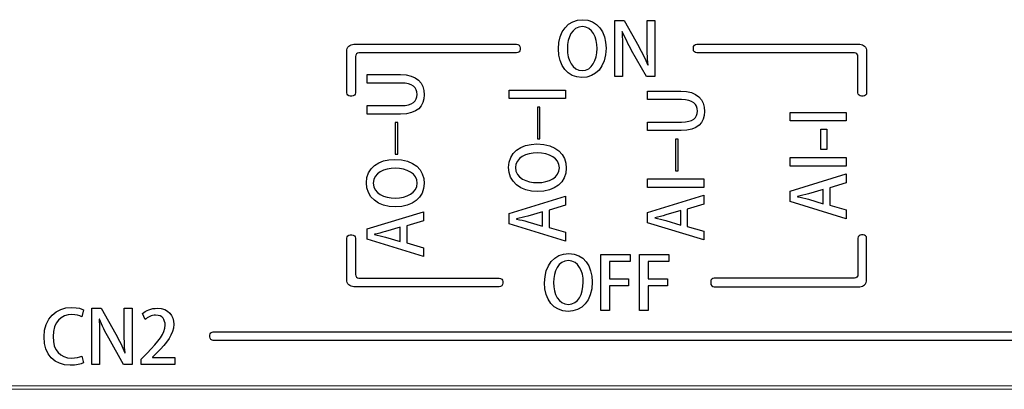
# Model space of a CAD drawing. Header units: millimetres. Extents: x -420 to 420, y -297 to 297.
# Tile 21 of 202: x -294 to -266, y -79 to -68. Entities that reach past the tile are written whole.
import ezdxf

# ---------------------------------------------------------------- set-up
doc = ezdxf.new("R2010")
doc.units = ezdxf.units.MM
doc.header["$MEASUREMENT"] = 0
doc.layers.add('layer 1', color=7, linetype='Continuous')

msp = doc.modelspace()

# ---------------------------------------------------------------- linework, layer by layer
at = {"layer": 'layer 1'}
for points, knots in [([(-277.8276, -67.9827), (-278.2425, -67.9827), (-278.5261, -68.3172), (-278.5261, -68.8273), (-278.5261, -68.8273), (-278.5261, -69.3162), (-278.2616, -69.6507), (-277.8488, -69.6507), (-277.8488, -69.6507), (-277.4551, -69.6507), (-277.1524, -69.3649), (-277.1524, -68.8019), (-277.1524, -68.8019), (-277.1524, -68.3362), (-277.3979, -67.9827), (-277.8276, -67.9827)], [0, 0, 0, 0, 0.2, 0.2, 0.2, 0.2, 0.4, 0.4, 0.4, 0.4, 0.6, 0.6, 0.6, 0.6, 1, 1, 1, 1]), ([(-275.7406, -68.006), (-275.7406, -68.006), (-275.9671, -68.006), (-275.9671, -68.006), (-275.9671, -68.006), (-275.9671, -68.006), (-275.9671, -68.6036), (-275.9671, -68.6036), (-275.9671, -68.6036), (-275.9671, -68.8622), (-275.9607, -69.07), (-275.9417, -69.2905), (-275.9417, -69.2905), (-275.9417, -69.2905), (-275.948, -69.2926), (-275.948, -69.2926), (-275.948, -69.2926), (-276.0179, -69.1208), (-276.1089, -68.9342), (-276.2105, -68.7564), (-276.2105, -68.7564), (-276.2105, -68.7564), (-276.6339, -68.006), (-276.6339, -68.006), (-276.6339, -68.006), (-276.6339, -68.006), (-276.9006, -68.006), (-276.9006, -68.006), (-276.9006, -68.006), (-276.9006, -68.006), (-276.9006, -69.6274), (-276.9006, -69.6274), (-276.9006, -69.6274), (-276.9006, -69.6274), (-276.6741, -69.6274), (-276.6741, -69.6274), (-276.6741, -69.6274), (-276.6741, -69.6274), (-276.6741, -69.0213), (-276.6741, -69.0213), (-276.6741, -69.0213), (-276.6741, -68.7373), (-276.6783, -68.5274), (-276.691, -68.3217), (-276.691, -68.3217), (-276.691, -68.3217), (-276.6825, -68.3196), (-276.6825, -68.3196), (-276.6825, -68.3196), (-276.6085, -68.502), (-276.5111, -68.6929), (-276.4137, -68.8686), (-276.4137, -68.8686), (-276.4137, -68.8686), (-275.9883, -69.6274), (-275.9883, -69.6274), (-275.9883, -69.6274), (-275.9883, -69.6274), (-275.7406, -69.6274), (-275.7406, -69.6274), (-275.7406, -69.6274), (-275.7406, -69.6274), (-275.7406, -68.006), (-275.7406, -68.006)], [0, 0, 0, 0, 0.0588235, 0.0588235, 0.0588235, 0.0588235, 0.1176471, 0.1176471, 0.1176471, 0.1176471, 0.1764706, 0.1764706, 0.1764706, 0.1764706, 0.2352941, 0.2352941, 0.2352941, 0.2352941, 0.2941176, 0.2941176, 0.2941176, 0.2941176, 0.3529412, 0.3529412, 0.3529412, 0.3529412, 0.4117647, 0.4117647, 0.4117647, 0.4117647, 0.4705882, 0.4705882, 0.4705882, 0.4705882, 0.5294118, 0.5294118, 0.5294118, 0.5294118, 0.5882353, 0.5882353, 0.5882353, 0.5882353, 0.6470588, 0.6470588, 0.6470588, 0.6470588, 0.7058824, 0.7058824, 0.7058824, 0.7058824, 0.7647059, 0.7647059, 0.7647059, 0.7647059, 0.8235294, 0.8235294, 0.8235294, 0.8235294, 0.8823529, 0.8823529, 0.8823529, 0.8823529, 1, 1, 1, 1]), ([(-277.8361, -68.1838), (-277.5461, -68.1838), (-277.4106, -68.5013), (-277.4106, -68.8104), (-277.4106, -68.8104), (-277.4106, -69.1554), (-277.5567, -69.4496), (-277.8403, -69.4496), (-277.8403, -69.4496), (-278.1197, -69.4496), (-278.2679, -69.149), (-278.2679, -68.8209), (-278.2679, -68.8209), (-278.2679, -68.5034), (-278.1346, -68.1838), (-277.8361, -68.1838)], [0, 0, 0, 0, 0.2, 0.2, 0.2, 0.2, 0.4, 0.4, 0.4, 0.4, 0.6, 0.6, 0.6, 0.6, 1, 1, 1, 1]), ([(-284.4331, -68.6916), (-284.4862, -68.6916), (-284.5371, -68.7128), (-284.5746, -68.7503), (-284.5746, -68.7503), (-284.6121, -68.7879), (-284.6331, -68.8385), (-284.6331, -68.8916), (-284.6331, -68.8916), (-284.6331, -68.8916), (-284.6331, -70.0916), (-284.6331, -70.0916), (-284.6331, -70.0916), (-284.6331, -70.1181), (-284.6225, -70.1436), (-284.6037, -70.1623), (-284.6037, -70.1623), (-284.585, -70.1811), (-284.5596, -70.1916), (-284.5331, -70.1916), (-284.5331, -70.1916), (-284.5331, -70.1916), (-284.4831, -70.1916), (-284.4831, -70.1916), (-284.4831, -70.1916), (-284.4566, -70.1916), (-284.4311, -70.181), (-284.4124, -70.1622), (-284.4124, -70.1622), (-284.3936, -70.1435), (-284.3831, -70.1181), (-284.3831, -70.0916), (-284.3831, -70.0916), (-284.3831, -70.0916), (-284.3831, -69.0416), (-284.3831, -69.0416), (-284.3831, -69.0416), (-284.3831, -69.0151), (-284.3726, -68.9897), (-284.3539, -68.9709), (-284.3539, -68.9709), (-284.3351, -68.9522), (-284.3096, -68.9416), (-284.2831, -68.9416), (-284.2831, -68.9416), (-284.2831, -68.9416), (-279.7331, -68.9416), (-279.7331, -68.9416), (-279.7331, -68.9416), (-279.7066, -68.9416), (-279.6811, -68.931), (-279.6624, -68.9122), (-279.6624, -68.9122), (-279.6436, -68.8935), (-279.6331, -68.8681), (-279.6331, -68.8416), (-279.6331, -68.8416), (-279.6331, -68.8416), (-279.6331, -68.7916), (-279.6331, -68.7916), (-279.6331, -68.7916), (-279.6331, -68.7651), (-279.6437, -68.7396), (-279.6625, -68.7209), (-279.6625, -68.7209), (-279.6812, -68.7021), (-279.7066, -68.6916), (-279.7331, -68.6916), (-279.7331, -68.6916), (-279.7331, -68.6916), (-284.4331, -68.6916), (-284.4331, -68.6916)], [0, 0, 0, 0, 0.0526316, 0.0526316, 0.0526316, 0.0526316, 0.1052632, 0.1052632, 0.1052632, 0.1052632, 0.1578947, 0.1578947, 0.1578947, 0.1578947, 0.2105263, 0.2105263, 0.2105263, 0.2105263, 0.2631579, 0.2631579, 0.2631579, 0.2631579, 0.3157895, 0.3157895, 0.3157895, 0.3157895, 0.3684211, 0.3684211, 0.3684211, 0.3684211, 0.4210526, 0.4210526, 0.4210526, 0.4210526, 0.4736842, 0.4736842, 0.4736842, 0.4736842, 0.5263158, 0.5263158, 0.5263158, 0.5263158, 0.5789474, 0.5789474, 0.5789474, 0.5789474, 0.6315789, 0.6315789, 0.6315789, 0.6315789, 0.6842105, 0.6842105, 0.6842105, 0.6842105, 0.7368421, 0.7368421, 0.7368421, 0.7368421, 0.7894737, 0.7894737, 0.7894737, 0.7894737, 0.8421053, 0.8421053, 0.8421053, 0.8421053, 0.8947368, 0.8947368, 0.8947368, 0.8947368, 1, 1, 1, 1]), ([(-274.5331, -68.9416), (-274.5331, -68.9416), (-269.9831, -68.9416), (-269.9831, -68.9416), (-269.9831, -68.9416), (-269.9566, -68.9416), (-269.9312, -68.9521), (-269.9124, -68.9708), (-269.9124, -68.9708), (-269.8937, -68.9896), (-269.8831, -69.0151), (-269.8831, -69.0416), (-269.8831, -69.0416), (-269.8831, -69.0416), (-269.8831, -70.0916), (-269.8831, -70.0916), (-269.8831, -70.0916), (-269.8831, -70.1181), (-269.8725, -70.1436), (-269.8537, -70.1623), (-269.8537, -70.1623), (-269.835, -70.1811), (-269.8096, -70.1916), (-269.7831, -70.1916), (-269.7831, -70.1916), (-269.7831, -70.1916), (-269.7331, -70.1916), (-269.7331, -70.1916), (-269.7331, -70.1916), (-269.7066, -70.1916), (-269.6811, -70.181), (-269.6624, -70.1622), (-269.6624, -70.1622), (-269.6436, -70.1435), (-269.6331, -70.1181), (-269.6331, -70.0916), (-269.6331, -70.0916), (-269.6331, -70.0916), (-269.6331, -68.8916), (-269.6331, -68.8916), (-269.6331, -68.8916), (-269.6331, -68.8385), (-269.6543, -68.7876), (-269.6918, -68.7501), (-269.6918, -68.7501), (-269.7294, -68.7126), (-269.78, -68.6916), (-269.8331, -68.6916), (-269.8331, -68.6916), (-269.8331, -68.6916), (-274.5331, -68.6916), (-274.5331, -68.6916), (-274.5331, -68.6916), (-274.5596, -68.6916), (-274.5851, -68.7022), (-274.6038, -68.721), (-274.6038, -68.721), (-274.6226, -68.7397), (-274.6331, -68.7651), (-274.6331, -68.7916), (-274.6331, -68.7916), (-274.6331, -68.7916), (-274.6331, -68.8416), (-274.6331, -68.8416), (-274.6331, -68.8416), (-274.6331, -68.8681), (-274.6225, -68.8936), (-274.6037, -68.9123), (-274.6037, -68.9123), (-274.585, -68.9311), (-274.5596, -68.9416), (-274.5331, -68.9416)], [0, 0, 0, 0, 0.0526316, 0.0526316, 0.0526316, 0.0526316, 0.1052632, 0.1052632, 0.1052632, 0.1052632, 0.1578947, 0.1578947, 0.1578947, 0.1578947, 0.2105263, 0.2105263, 0.2105263, 0.2105263, 0.2631579, 0.2631579, 0.2631579, 0.2631579, 0.3157895, 0.3157895, 0.3157895, 0.3157895, 0.3684211, 0.3684211, 0.3684211, 0.3684211, 0.4210526, 0.4210526, 0.4210526, 0.4210526, 0.4736842, 0.4736842, 0.4736842, 0.4736842, 0.5263158, 0.5263158, 0.5263158, 0.5263158, 0.5789474, 0.5789474, 0.5789474, 0.5789474, 0.6315789, 0.6315789, 0.6315789, 0.6315789, 0.6842105, 0.6842105, 0.6842105, 0.6842105, 0.7368421, 0.7368421, 0.7368421, 0.7368421, 0.7894737, 0.7894737, 0.7894737, 0.7894737, 0.8421053, 0.8421053, 0.8421053, 0.8421053, 0.8947368, 0.8947368, 0.8947368, 0.8947368, 1, 1, 1, 1]), ([(-284.0447, -69.5658), (-284.0447, -69.5658), (-284.0447, -69.8113), (-284.0447, -69.8113), (-284.0447, -69.8113), (-284.0447, -69.8113), (-283.0632, -69.8113), (-283.0632, -69.8113), (-283.0632, -69.8113), (-282.7408, -69.8113), (-282.6011, -69.9383), (-282.6011, -70.1415), (-282.6011, -70.1415), (-282.6011, -70.3278), (-282.7387, -70.4611), (-283.0632, -70.4611), (-283.0632, -70.4611), (-283.0632, -70.4611), (-284.0447, -70.4611), (-284.0447, -70.4611), (-284.0447, -70.4611), (-284.0447, -70.4611), (-284.0447, -70.7067), (-284.0447, -70.7067), (-284.0447, -70.7067), (-284.0447, -70.7067), (-283.0781, -70.7067), (-283.0781, -70.7067), (-283.0781, -70.7067), (-282.5948, -70.7067), (-282.4, -70.4823), (-282.4, -70.15), (-282.4, -70.15), (-282.4, -69.805), (-282.6032, -69.5658), (-283.0844, -69.5658), (-283.0844, -69.5658), (-283.0844, -69.5658), (-284.0447, -69.5658), (-284.0447, -69.5658)], [0, 0, 0, 0, 0.0909091, 0.0909091, 0.0909091, 0.0909091, 0.1818182, 0.1818182, 0.1818182, 0.1818182, 0.2727273, 0.2727273, 0.2727273, 0.2727273, 0.3636364, 0.3636364, 0.3636364, 0.3636364, 0.4545455, 0.4545455, 0.4545455, 0.4545455, 0.5454545, 0.5454545, 0.5454545, 0.5454545, 0.6363636, 0.6363636, 0.6363636, 0.6363636, 0.7272727, 0.7272727, 0.7272727, 0.7272727, 0.8181818, 0.8181818, 0.8181818, 0.8181818, 1, 1, 1, 1]), ([(-278.3218, -70.2599), (-278.3218, -70.2599), (-278.3218, -70.0143), (-278.3218, -70.0143), (-278.3218, -70.0143), (-278.3218, -70.0143), (-279.9432, -70.0143), (-279.9432, -70.0143), (-279.9432, -70.0143), (-279.9432, -70.0143), (-279.9432, -70.2599), (-279.9432, -70.2599), (-279.9432, -70.2599), (-279.9432, -70.2599), (-278.3218, -70.2599), (-278.3218, -70.2599)], [0, 0, 0, 0, 0.2, 0.2, 0.2, 0.2, 0.4, 0.4, 0.4, 0.4, 0.6, 0.6, 0.6, 0.6, 1, 1, 1, 1]), ([(-275.9554, -70.0447), (-275.9554, -70.0447), (-275.9554, -70.2902), (-275.9554, -70.2902), (-275.9554, -70.2902), (-275.9554, -70.2902), (-274.9739, -70.2902), (-274.9739, -70.2902), (-274.9739, -70.2902), (-274.6515, -70.2902), (-274.5118, -70.4172), (-274.5118, -70.6204), (-274.5118, -70.6204), (-274.5118, -70.8067), (-274.6494, -70.94), (-274.9739, -70.94), (-274.9739, -70.94), (-274.9739, -70.94), (-275.9554, -70.94), (-275.9554, -70.94), (-275.9554, -70.94), (-275.9554, -70.94), (-275.9554, -71.1856), (-275.9554, -71.1856), (-275.9554, -71.1856), (-275.9554, -71.1856), (-274.9888, -71.1856), (-274.9888, -71.1856), (-274.9888, -71.1856), (-274.5055, -71.1856), (-274.3107, -70.9612), (-274.3107, -70.6289), (-274.3107, -70.6289), (-274.3107, -70.2839), (-274.5139, -70.0447), (-274.9951, -70.0447), (-274.9951, -70.0447), (-274.9951, -70.0447), (-275.9554, -70.0447), (-275.9554, -70.0447)], [0, 0, 0, 0, 0.0909091, 0.0909091, 0.0909091, 0.0909091, 0.1818182, 0.1818182, 0.1818182, 0.1818182, 0.2727273, 0.2727273, 0.2727273, 0.2727273, 0.3636364, 0.3636364, 0.3636364, 0.3636364, 0.4545455, 0.4545455, 0.4545455, 0.4545455, 0.5454545, 0.5454545, 0.5454545, 0.5454545, 0.6363636, 0.6363636, 0.6363636, 0.6363636, 0.7272727, 0.7272727, 0.7272727, 0.7272727, 0.8181818, 0.8181818, 0.8181818, 0.8181818, 1, 1, 1, 1]), ([(-279.0584, -71.4219), (-279.0584, -71.4219), (-279.1325, -71.4219), (-279.1325, -71.4219), (-279.1325, -71.4219), (-279.1325, -71.4219), (-279.1325, -70.5032), (-279.1325, -70.5032), (-279.1325, -70.5032), (-279.1325, -70.5032), (-279.0584, -70.5032), (-279.0584, -70.5032), (-279.0584, -70.5032), (-279.0584, -70.5032), (-279.0584, -71.4219), (-279.0584, -71.4219)], [0, 0, 0, 0, 0.2, 0.2, 0.2, 0.2, 0.4, 0.4, 0.4, 0.4, 0.6, 0.6, 0.6, 0.6, 1, 1, 1, 1]), ([(-270.2227, -70.9029), (-270.2227, -70.9029), (-270.2227, -70.6573), (-270.2227, -70.6573), (-270.2227, -70.6573), (-270.2227, -70.6573), (-271.8441, -70.6573), (-271.8441, -70.6573), (-271.8441, -70.6573), (-271.8441, -70.6573), (-271.8441, -70.9029), (-271.8441, -70.9029), (-271.8441, -70.9029), (-271.8441, -70.9029), (-270.2227, -70.9029), (-270.2227, -70.9029)], [0, 0, 0, 0, 0.2, 0.2, 0.2, 0.2, 0.4, 0.4, 0.4, 0.4, 0.6, 0.6, 0.6, 0.6, 1, 1, 1, 1]), ([(-283.1599, -71.8666), (-283.1599, -71.8666), (-283.234, -71.8666), (-283.234, -71.8666), (-283.234, -71.8666), (-283.234, -71.8666), (-283.234, -70.9479), (-283.234, -70.9479), (-283.234, -70.9479), (-283.234, -70.9479), (-283.1599, -70.9479), (-283.1599, -70.9479), (-283.1599, -70.9479), (-283.1599, -70.9479), (-283.1599, -71.8666), (-283.1599, -71.8666)], [0, 0, 0, 0, 0.2, 0.2, 0.2, 0.2, 0.4, 0.4, 0.4, 0.4, 0.6, 0.6, 0.6, 0.6, 1, 1, 1, 1]), ([(-270.7773, -71.7262), (-270.7773, -71.7262), (-270.7773, -71.1441), (-270.7773, -71.1441), (-270.7773, -71.1441), (-270.7773, -71.1441), (-270.953, -71.1441), (-270.953, -71.1441), (-270.953, -71.1441), (-270.953, -71.1441), (-270.953, -71.7262), (-270.953, -71.7262), (-270.953, -71.7262), (-270.953, -71.7262), (-270.7773, -71.7262), (-270.7773, -71.7262)], [0, 0, 0, 0, 0.2, 0.2, 0.2, 0.2, 0.4, 0.4, 0.4, 0.4, 0.6, 0.6, 0.6, 0.6, 1, 1, 1, 1]), ([(-279.9665, -72.2452), (-279.9665, -72.6601), (-279.632, -72.9437), (-279.1219, -72.9437), (-279.1219, -72.9437), (-278.633, -72.9437), (-278.2985, -72.6792), (-278.2985, -72.2664), (-278.2985, -72.2664), (-278.2985, -71.8727), (-278.5843, -71.57), (-279.1473, -71.57), (-279.1473, -71.57), (-279.613, -71.57), (-279.9665, -71.8155), (-279.9665, -72.2452)], [0, 0, 0, 0, 0.2, 0.2, 0.2, 0.2, 0.4, 0.4, 0.4, 0.4, 0.6, 0.6, 0.6, 0.6, 1, 1, 1, 1]), ([(-275.0706, -72.3455), (-275.0706, -72.3455), (-275.1447, -72.3455), (-275.1447, -72.3455), (-275.1447, -72.3455), (-275.1447, -72.3455), (-275.1447, -71.4268), (-275.1447, -71.4268), (-275.1447, -71.4268), (-275.1447, -71.4268), (-275.0706, -71.4268), (-275.0706, -71.4268), (-275.0706, -71.4268), (-275.0706, -71.4268), (-275.0706, -72.3455), (-275.0706, -72.3455)], [0, 0, 0, 0, 0.2, 0.2, 0.2, 0.2, 0.4, 0.4, 0.4, 0.4, 0.6, 0.6, 0.6, 0.6, 1, 1, 1, 1]), ([(-279.7654, -72.2537), (-279.7654, -71.9637), (-279.4479, -71.8282), (-279.1388, -71.8282), (-279.1388, -71.8282), (-278.7938, -71.8282), (-278.4996, -71.9743), (-278.4996, -72.2579), (-278.4996, -72.2579), (-278.4996, -72.5373), (-278.8002, -72.6855), (-279.1283, -72.6855), (-279.1283, -72.6855), (-279.4458, -72.6855), (-279.7654, -72.5522), (-279.7654, -72.2537)], [0, 0, 0, 0, 0.2, 0.2, 0.2, 0.2, 0.4, 0.4, 0.4, 0.4, 0.6, 0.6, 0.6, 0.6, 1, 1, 1, 1]), ([(-284.068, -72.6899), (-284.068, -73.1048), (-283.7335, -73.3884), (-283.2234, -73.3884), (-283.2234, -73.3884), (-282.7345, -73.3884), (-282.4, -73.1239), (-282.4, -72.7111), (-282.4, -72.7111), (-282.4, -72.3174), (-282.6858, -72.0147), (-283.2488, -72.0147), (-283.2488, -72.0147), (-283.7145, -72.0147), (-284.068, -72.2602), (-284.068, -72.6899)], [0, 0, 0, 0, 0.2, 0.2, 0.2, 0.2, 0.4, 0.4, 0.4, 0.4, 0.6, 0.6, 0.6, 0.6, 1, 1, 1, 1]), ([(-270.2227, -72.211), (-270.2227, -72.211), (-270.2227, -71.9654), (-270.2227, -71.9654), (-270.2227, -71.9654), (-270.2227, -71.9654), (-271.8441, -71.9654), (-271.8441, -71.9654), (-271.8441, -71.9654), (-271.8441, -71.9654), (-271.8441, -72.211), (-271.8441, -72.211), (-271.8441, -72.211), (-271.8441, -72.211), (-270.2227, -72.211), (-270.2227, -72.211)], [0, 0, 0, 0, 0.2, 0.2, 0.2, 0.2, 0.4, 0.4, 0.4, 0.4, 0.6, 0.6, 0.6, 0.6, 1, 1, 1, 1]), ([(-283.8669, -72.6984), (-283.8669, -72.4084), (-283.5494, -72.2729), (-283.2403, -72.2729), (-283.2403, -72.2729), (-282.8953, -72.2729), (-282.6011, -72.419), (-282.6011, -72.7026), (-282.6011, -72.7026), (-282.6011, -72.982), (-282.9017, -73.1302), (-283.2298, -73.1302), (-283.2298, -73.1302), (-283.5473, -73.1302), (-283.8669, -72.9969), (-283.8669, -72.6984)], [0, 0, 0, 0, 0.2, 0.2, 0.2, 0.2, 0.4, 0.4, 0.4, 0.4, 0.6, 0.6, 0.6, 0.6, 1, 1, 1, 1]), ([(-271.8441, -72.9306), (-271.8441, -72.9306), (-271.8441, -73.2312), (-271.8441, -73.2312), (-271.8441, -73.2312), (-271.8441, -73.2312), (-270.2227, -73.7265), (-270.2227, -73.7265), (-270.2227, -73.7265), (-270.2227, -73.7265), (-270.2227, -73.4746), (-270.2227, -73.4746), (-270.2227, -73.4746), (-270.2227, -73.4746), (-270.699, -73.3349), (-270.699, -73.3349), (-270.699, -73.3349), (-270.699, -73.3349), (-270.699, -72.8396), (-270.699, -72.8396), (-270.699, -72.8396), (-270.699, -72.8396), (-270.2227, -72.6935), (-270.2227, -72.6935), (-270.2227, -72.6935), (-270.2227, -72.6935), (-270.2227, -72.4353), (-270.2227, -72.4353), (-270.2227, -72.4353), (-270.2227, -72.4353), (-271.8441, -72.9306), (-271.8441, -72.9306)], [0, 0, 0, 0, 0.1111111, 0.1111111, 0.1111111, 0.1111111, 0.2222222, 0.2222222, 0.2222222, 0.2222222, 0.3333333, 0.3333333, 0.3333333, 0.3333333, 0.4444444, 0.4444444, 0.4444444, 0.4444444, 0.5555556, 0.5555556, 0.5555556, 0.5555556, 0.6666667, 0.6666667, 0.6666667, 0.6666667, 0.7777778, 0.7777778, 0.7777778, 0.7777778, 1, 1, 1, 1]), ([(-274.334, -72.8239), (-274.334, -72.8239), (-274.334, -72.5783), (-274.334, -72.5783), (-274.334, -72.5783), (-274.334, -72.5783), (-275.9554, -72.5783), (-275.9554, -72.5783), (-275.9554, -72.5783), (-275.9554, -72.5783), (-275.9554, -72.8239), (-275.9554, -72.8239), (-275.9554, -72.8239), (-275.9554, -72.8239), (-274.334, -72.8239), (-274.334, -72.8239)], [0, 0, 0, 0, 0.2, 0.2, 0.2, 0.2, 0.4, 0.4, 0.4, 0.4, 0.6, 0.6, 0.6, 0.6, 1, 1, 1, 1]), ([(-270.8873, -73.2968), (-270.8873, -73.2968), (-271.3135, -73.1677), (-271.3135, -73.1677), (-271.3135, -73.1677), (-271.4137, -73.1402), (-271.5326, -73.1148), (-271.6324, -73.0915), (-271.6324, -73.0915), (-271.6324, -73.0915), (-271.6324, -73.0872), (-271.6324, -73.0872), (-271.6324, -73.0872), (-271.5326, -73.064), (-271.4179, -73.0364), (-271.3117, -73.0068), (-271.3117, -73.0068), (-271.3117, -73.0068), (-270.8873, -72.8798), (-270.8873, -72.8798), (-270.8873, -72.8798), (-270.8873, -72.8798), (-270.8873, -73.2968), (-270.8873, -73.2968)], [0, 0, 0, 0, 0.1428571, 0.1428571, 0.1428571, 0.1428571, 0.2857143, 0.2857143, 0.2857143, 0.2857143, 0.4285714, 0.4285714, 0.4285714, 0.4285714, 0.5714286, 0.5714286, 0.5714286, 0.5714286, 0.7142857, 0.7142857, 0.7142857, 0.7142857, 1, 1, 1, 1]), ([(-279.9432, -73.5766), (-279.9432, -73.5766), (-279.9432, -73.8772), (-279.9432, -73.8772), (-279.9432, -73.8772), (-279.9432, -73.8772), (-278.3218, -74.3725), (-278.3218, -74.3725), (-278.3218, -74.3725), (-278.3218, -74.3725), (-278.3218, -74.1206), (-278.3218, -74.1206), (-278.3218, -74.1206), (-278.3218, -74.1206), (-278.7981, -73.9809), (-278.7981, -73.9809), (-278.7981, -73.9809), (-278.7981, -73.9809), (-278.7981, -73.4856), (-278.7981, -73.4856), (-278.7981, -73.4856), (-278.7981, -73.4856), (-278.3218, -73.3395), (-278.3218, -73.3395), (-278.3218, -73.3395), (-278.3218, -73.3395), (-278.3218, -73.0813), (-278.3218, -73.0813), (-278.3218, -73.0813), (-278.3218, -73.0813), (-279.9432, -73.5766), (-279.9432, -73.5766)], [0, 0, 0, 0, 0.1111111, 0.1111111, 0.1111111, 0.1111111, 0.2222222, 0.2222222, 0.2222222, 0.2222222, 0.3333333, 0.3333333, 0.3333333, 0.3333333, 0.4444444, 0.4444444, 0.4444444, 0.4444444, 0.5555556, 0.5555556, 0.5555556, 0.5555556, 0.6666667, 0.6666667, 0.6666667, 0.6666667, 0.7777778, 0.7777778, 0.7777778, 0.7777778, 1, 1, 1, 1]), ([(-275.9554, -73.5435), (-275.9554, -73.5435), (-275.9554, -73.8441), (-275.9554, -73.8441), (-275.9554, -73.8441), (-275.9554, -73.8441), (-274.334, -74.3394), (-274.334, -74.3394), (-274.334, -74.3394), (-274.334, -74.3394), (-274.334, -74.0875), (-274.334, -74.0875), (-274.334, -74.0875), (-274.334, -74.0875), (-274.8103, -73.9478), (-274.8103, -73.9478), (-274.8103, -73.9478), (-274.8103, -73.9478), (-274.8103, -73.4525), (-274.8103, -73.4525), (-274.8103, -73.4525), (-274.8103, -73.4525), (-274.334, -73.3064), (-274.334, -73.3064), (-274.334, -73.3064), (-274.334, -73.3064), (-274.334, -73.0482), (-274.334, -73.0482), (-274.334, -73.0482), (-274.334, -73.0482), (-275.9554, -73.5435), (-275.9554, -73.5435)], [0, 0, 0, 0, 0.1111111, 0.1111111, 0.1111111, 0.1111111, 0.2222222, 0.2222222, 0.2222222, 0.2222222, 0.3333333, 0.3333333, 0.3333333, 0.3333333, 0.4444444, 0.4444444, 0.4444444, 0.4444444, 0.5555556, 0.5555556, 0.5555556, 0.5555556, 0.6666667, 0.6666667, 0.6666667, 0.6666667, 0.7777778, 0.7777778, 0.7777778, 0.7777778, 1, 1, 1, 1]), ([(-284.0447, -74.0213), (-284.0447, -74.0213), (-284.0447, -74.3219), (-284.0447, -74.3219), (-284.0447, -74.3219), (-284.0447, -74.3219), (-282.4233, -74.8172), (-282.4233, -74.8172), (-282.4233, -74.8172), (-282.4233, -74.8172), (-282.4233, -74.5653), (-282.4233, -74.5653), (-282.4233, -74.5653), (-282.4233, -74.5653), (-282.8996, -74.4256), (-282.8996, -74.4256), (-282.8996, -74.4256), (-282.8996, -74.4256), (-282.8996, -73.9303), (-282.8996, -73.9303), (-282.8996, -73.9303), (-282.8996, -73.9303), (-282.4233, -73.7842), (-282.4233, -73.7842), (-282.4233, -73.7842), (-282.4233, -73.7842), (-282.4233, -73.526), (-282.4233, -73.526), (-282.4233, -73.526), (-282.4233, -73.526), (-284.0447, -74.0213), (-284.0447, -74.0213)], [0, 0, 0, 0, 0.1111111, 0.1111111, 0.1111111, 0.1111111, 0.2222222, 0.2222222, 0.2222222, 0.2222222, 0.3333333, 0.3333333, 0.3333333, 0.3333333, 0.4444444, 0.4444444, 0.4444444, 0.4444444, 0.5555556, 0.5555556, 0.5555556, 0.5555556, 0.6666667, 0.6666667, 0.6666667, 0.6666667, 0.7777778, 0.7777778, 0.7777778, 0.7777778, 1, 1, 1, 1]), ([(-278.9864, -73.9428), (-278.9864, -73.9428), (-279.4126, -73.8137), (-279.4126, -73.8137), (-279.4126, -73.8137), (-279.5128, -73.7862), (-279.6317, -73.7608), (-279.7315, -73.7375), (-279.7315, -73.7375), (-279.7315, -73.7375), (-279.7315, -73.7332), (-279.7315, -73.7332), (-279.7315, -73.7332), (-279.6317, -73.71), (-279.517, -73.6824), (-279.4108, -73.6528), (-279.4108, -73.6528), (-279.4108, -73.6528), (-278.9864, -73.5258), (-278.9864, -73.5258), (-278.9864, -73.5258), (-278.9864, -73.5258), (-278.9864, -73.9428), (-278.9864, -73.9428)], [0, 0, 0, 0, 0.1428571, 0.1428571, 0.1428571, 0.1428571, 0.2857143, 0.2857143, 0.2857143, 0.2857143, 0.4285714, 0.4285714, 0.4285714, 0.4285714, 0.5714286, 0.5714286, 0.5714286, 0.5714286, 0.7142857, 0.7142857, 0.7142857, 0.7142857, 1, 1, 1, 1]), ([(-274.9986, -73.9097), (-274.9986, -73.9097), (-275.4248, -73.7806), (-275.4248, -73.7806), (-275.4248, -73.7806), (-275.525, -73.7531), (-275.6439, -73.7277), (-275.7437, -73.7044), (-275.7437, -73.7044), (-275.7437, -73.7044), (-275.7437, -73.7001), (-275.7437, -73.7001), (-275.7437, -73.7001), (-275.6439, -73.6769), (-275.5292, -73.6493), (-275.423, -73.6197), (-275.423, -73.6197), (-275.423, -73.6197), (-274.9986, -73.4927), (-274.9986, -73.4927), (-274.9986, -73.4927), (-274.9986, -73.4927), (-274.9986, -73.9097), (-274.9986, -73.9097)], [0, 0, 0, 0, 0.1428571, 0.1428571, 0.1428571, 0.1428571, 0.2857143, 0.2857143, 0.2857143, 0.2857143, 0.4285714, 0.4285714, 0.4285714, 0.4285714, 0.5714286, 0.5714286, 0.5714286, 0.5714286, 0.7142857, 0.7142857, 0.7142857, 0.7142857, 1, 1, 1, 1]), ([(-283.0879, -74.3875), (-283.0879, -74.3875), (-283.5141, -74.2584), (-283.5141, -74.2584), (-283.5141, -74.2584), (-283.6143, -74.2309), (-283.7332, -74.2055), (-283.833, -74.1822), (-283.833, -74.1822), (-283.833, -74.1822), (-283.833, -74.1779), (-283.833, -74.1779), (-283.833, -74.1779), (-283.7332, -74.1547), (-283.6185, -74.1271), (-283.5123, -74.0975), (-283.5123, -74.0975), (-283.5123, -74.0975), (-283.0879, -73.9705), (-283.0879, -73.9705), (-283.0879, -73.9705), (-283.0879, -73.9705), (-283.0879, -74.3875), (-283.0879, -74.3875)], [0, 0, 0, 0, 0.1428571, 0.1428571, 0.1428571, 0.1428571, 0.2857143, 0.2857143, 0.2857143, 0.2857143, 0.4285714, 0.4285714, 0.4285714, 0.4285714, 0.5714286, 0.5714286, 0.5714286, 0.5714286, 0.7142857, 0.7142857, 0.7142857, 0.7142857, 1, 1, 1, 1]), ([(-280.1331, -75.5916), (-280.1331, -75.5916), (-280.1331, -75.5416), (-280.1331, -75.5416), (-280.1331, -75.5416), (-280.1331, -75.5151), (-280.1437, -75.4896), (-280.1625, -75.4709), (-280.1625, -75.4709), (-280.1812, -75.4521), (-280.2066, -75.4416), (-280.2331, -75.4416), (-280.2331, -75.4416), (-280.2331, -75.4416), (-284.2831, -75.4416), (-284.2831, -75.4416), (-284.2831, -75.4416), (-284.3096, -75.4416), (-284.335, -75.4311), (-284.3538, -75.4124), (-284.3538, -75.4124), (-284.3725, -75.3936), (-284.3831, -75.3681), (-284.3831, -75.3416), (-284.3831, -75.3416), (-284.3831, -75.3416), (-284.3831, -74.2916), (-284.3831, -74.2916), (-284.3831, -74.2916), (-284.3831, -74.2651), (-284.3937, -74.2396), (-284.4125, -74.2209), (-284.4125, -74.2209), (-284.4312, -74.2021), (-284.4566, -74.1916), (-284.4831, -74.1916), (-284.4831, -74.1916), (-284.4831, -74.1916), (-284.5331, -74.1916), (-284.5331, -74.1916), (-284.5331, -74.1916), (-284.5596, -74.1916), (-284.5851, -74.2022), (-284.6038, -74.221), (-284.6038, -74.221), (-284.6226, -74.2397), (-284.6331, -74.2651), (-284.6331, -74.2916), (-284.6331, -74.2916), (-284.6331, -74.2916), (-284.6331, -75.4916), (-284.6331, -75.4916), (-284.6331, -75.4916), (-284.6331, -75.5447), (-284.6119, -75.5956), (-284.5744, -75.6331), (-284.5744, -75.6331), (-284.5368, -75.6706), (-284.4862, -75.6916), (-284.4331, -75.6916), (-284.4331, -75.6916), (-284.4331, -75.6916), (-280.2331, -75.6916), (-280.2331, -75.6916), (-280.2331, -75.6916), (-280.2066, -75.6916), (-280.1811, -75.681), (-280.1624, -75.6622), (-280.1624, -75.6622), (-280.1436, -75.6435), (-280.1331, -75.6181), (-280.1331, -75.5916)], [0, 0, 0, 0, 0.0526316, 0.0526316, 0.0526316, 0.0526316, 0.1052632, 0.1052632, 0.1052632, 0.1052632, 0.1578947, 0.1578947, 0.1578947, 0.1578947, 0.2105263, 0.2105263, 0.2105263, 0.2105263, 0.2631579, 0.2631579, 0.2631579, 0.2631579, 0.3157895, 0.3157895, 0.3157895, 0.3157895, 0.3684211, 0.3684211, 0.3684211, 0.3684211, 0.4210526, 0.4210526, 0.4210526, 0.4210526, 0.4736842, 0.4736842, 0.4736842, 0.4736842, 0.5263158, 0.5263158, 0.5263158, 0.5263158, 0.5789474, 0.5789474, 0.5789474, 0.5789474, 0.6315789, 0.6315789, 0.6315789, 0.6315789, 0.6842105, 0.6842105, 0.6842105, 0.6842105, 0.7368421, 0.7368421, 0.7368421, 0.7368421, 0.7894737, 0.7894737, 0.7894737, 0.7894737, 0.8421053, 0.8421053, 0.8421053, 0.8421053, 0.8947368, 0.8947368, 0.8947368, 0.8947368, 1, 1, 1, 1]), ([(-274.1331, -75.5916), (-274.1331, -75.5916), (-274.1331, -75.5416), (-274.1331, -75.5416), (-274.1331, -75.5416), (-274.1331, -75.5151), (-274.1225, -75.4896), (-274.1037, -75.4709), (-274.1037, -75.4709), (-274.085, -75.4521), (-274.0596, -75.4416), (-274.0331, -75.4416), (-274.0331, -75.4416), (-274.0331, -75.4416), (-269.9831, -75.4416), (-269.9831, -75.4416), (-269.9831, -75.4416), (-269.9566, -75.4416), (-269.9312, -75.4311), (-269.9124, -75.4124), (-269.9124, -75.4124), (-269.8937, -75.3936), (-269.8831, -75.3681), (-269.8831, -75.3416), (-269.8831, -75.3416), (-269.8831, -75.3416), (-269.8831, -74.2916), (-269.8831, -74.2916), (-269.8831, -74.2916), (-269.8831, -74.2651), (-269.8725, -74.2396), (-269.8537, -74.2209), (-269.8537, -74.2209), (-269.835, -74.2021), (-269.8096, -74.1916), (-269.7831, -74.1916), (-269.7831, -74.1916), (-269.7831, -74.1916), (-269.7331, -74.1916), (-269.7331, -74.1916), (-269.7331, -74.1916), (-269.7066, -74.1916), (-269.6811, -74.2022), (-269.6624, -74.221), (-269.6624, -74.221), (-269.6436, -74.2397), (-269.6331, -74.2651), (-269.6331, -74.2916), (-269.6331, -74.2916), (-269.6331, -74.2916), (-269.6331, -75.4916), (-269.6331, -75.4916), (-269.6331, -75.4916), (-269.6331, -75.5447), (-269.6543, -75.5956), (-269.6918, -75.6331), (-269.6918, -75.6331), (-269.7294, -75.6706), (-269.78, -75.6916), (-269.8331, -75.6916), (-269.8331, -75.6916), (-269.8331, -75.6916), (-274.0331, -75.6916), (-274.0331, -75.6916), (-274.0331, -75.6916), (-274.0596, -75.6916), (-274.0851, -75.681), (-274.1038, -75.6622), (-274.1038, -75.6622), (-274.1226, -75.6435), (-274.1331, -75.6181), (-274.1331, -75.5916)], [0, 0, 0, 0, 0.0526316, 0.0526316, 0.0526316, 0.0526316, 0.1052632, 0.1052632, 0.1052632, 0.1052632, 0.1578947, 0.1578947, 0.1578947, 0.1578947, 0.2105263, 0.2105263, 0.2105263, 0.2105263, 0.2631579, 0.2631579, 0.2631579, 0.2631579, 0.3157895, 0.3157895, 0.3157895, 0.3157895, 0.3684211, 0.3684211, 0.3684211, 0.3684211, 0.4210526, 0.4210526, 0.4210526, 0.4210526, 0.4736842, 0.4736842, 0.4736842, 0.4736842, 0.5263158, 0.5263158, 0.5263158, 0.5263158, 0.5789474, 0.5789474, 0.5789474, 0.5789474, 0.6315789, 0.6315789, 0.6315789, 0.6315789, 0.6842105, 0.6842105, 0.6842105, 0.6842105, 0.7368421, 0.7368421, 0.7368421, 0.7368421, 0.7894737, 0.7894737, 0.7894737, 0.7894737, 0.8421053, 0.8421053, 0.8421053, 0.8421053, 0.8947368, 0.8947368, 0.8947368, 0.8947368, 1, 1, 1, 1]), ([(-278.2276, -74.7332), (-278.6425, -74.7332), (-278.9261, -75.0677), (-278.9261, -75.5778), (-278.9261, -75.5778), (-278.9261, -76.0667), (-278.6616, -76.4012), (-278.2488, -76.4012), (-278.2488, -76.4012), (-277.8551, -76.4012), (-277.5524, -76.1154), (-277.5524, -75.5524), (-277.5524, -75.5524), (-277.5524, -75.0867), (-277.7979, -74.7332), (-278.2276, -74.7332)], [0, 0, 0, 0, 0.2, 0.2, 0.2, 0.2, 0.4, 0.4, 0.4, 0.4, 0.6, 0.6, 0.6, 0.6, 1, 1, 1, 1]), ([(-278.2361, -74.9343), (-277.9461, -74.9343), (-277.8106, -75.2518), (-277.8106, -75.5609), (-277.8106, -75.5609), (-277.8106, -75.9059), (-277.9567, -76.2001), (-278.2403, -76.2001), (-278.2403, -76.2001), (-278.5197, -76.2001), (-278.6679, -75.8995), (-278.6679, -75.5714), (-278.6679, -75.5714), (-278.6679, -75.2539), (-278.5346, -74.9343), (-278.2361, -74.9343)], [0, 0, 0, 0, 0.2, 0.2, 0.2, 0.2, 0.4, 0.4, 0.4, 0.4, 0.6, 0.6, 0.6, 0.6, 1, 1, 1, 1]), ([(-277.055, -76.3779), (-277.055, -76.3779), (-277.055, -75.6667), (-277.055, -75.6667), (-277.055, -75.6667), (-277.055, -75.6667), (-276.5005, -75.6667), (-276.5005, -75.6667), (-276.5005, -75.6667), (-276.5005, -75.6667), (-276.5005, -75.4635), (-276.5005, -75.4635), (-276.5005, -75.4635), (-276.5005, -75.4635), (-277.055, -75.4635), (-277.055, -75.4635), (-277.055, -75.4635), (-277.055, -75.4635), (-277.055, -74.9618), (-277.055, -74.9618), (-277.055, -74.9618), (-277.055, -74.9618), (-276.4581, -74.9618), (-276.4581, -74.9618), (-276.4581, -74.9618), (-276.4581, -74.9618), (-276.4581, -74.7565), (-276.4581, -74.7565), (-276.4581, -74.7565), (-276.4581, -74.7565), (-277.3006, -74.7565), (-277.3006, -74.7565), (-277.3006, -74.7565), (-277.3006, -74.7565), (-277.3006, -76.3779), (-277.3006, -76.3779), (-277.3006, -76.3779), (-277.3006, -76.3779), (-277.055, -76.3779), (-277.055, -76.3779)], [0, 0, 0, 0, 0.0909091, 0.0909091, 0.0909091, 0.0909091, 0.1818182, 0.1818182, 0.1818182, 0.1818182, 0.2727273, 0.2727273, 0.2727273, 0.2727273, 0.3636364, 0.3636364, 0.3636364, 0.3636364, 0.4545455, 0.4545455, 0.4545455, 0.4545455, 0.5454545, 0.5454545, 0.5454545, 0.5454545, 0.6363636, 0.6363636, 0.6363636, 0.6363636, 0.7272727, 0.7272727, 0.7272727, 0.7272727, 0.8181818, 0.8181818, 0.8181818, 0.8181818, 1, 1, 1, 1]), ([(-275.9374, -76.3779), (-275.9374, -76.3779), (-275.9374, -75.6667), (-275.9374, -75.6667), (-275.9374, -75.6667), (-275.9374, -75.6667), (-275.3829, -75.6667), (-275.3829, -75.6667), (-275.3829, -75.6667), (-275.3829, -75.6667), (-275.3829, -75.4635), (-275.3829, -75.4635), (-275.3829, -75.4635), (-275.3829, -75.4635), (-275.9374, -75.4635), (-275.9374, -75.4635), (-275.9374, -75.4635), (-275.9374, -75.4635), (-275.9374, -74.9618), (-275.9374, -74.9618), (-275.9374, -74.9618), (-275.9374, -74.9618), (-275.3405, -74.9618), (-275.3405, -74.9618), (-275.3405, -74.9618), (-275.3405, -74.9618), (-275.3405, -74.7565), (-275.3405, -74.7565), (-275.3405, -74.7565), (-275.3405, -74.7565), (-276.183, -74.7565), (-276.183, -74.7565), (-276.183, -74.7565), (-276.183, -74.7565), (-276.183, -76.3779), (-276.183, -76.3779), (-276.183, -76.3779), (-276.183, -76.3779), (-275.9374, -76.3779), (-275.9374, -76.3779)], [0, 0, 0, 0, 0.0909091, 0.0909091, 0.0909091, 0.0909091, 0.1818182, 0.1818182, 0.1818182, 0.1818182, 0.2727273, 0.2727273, 0.2727273, 0.2727273, 0.3636364, 0.3636364, 0.3636364, 0.3636364, 0.4545455, 0.4545455, 0.4545455, 0.4545455, 0.5454545, 0.5454545, 0.5454545, 0.5454545, 0.6363636, 0.6363636, 0.6363636, 0.6363636, 0.7272727, 0.7272727, 0.7272727, 0.7272727, 0.8181818, 0.8181818, 0.8181818, 0.8181818, 1, 1, 1, 1]), ([(-292.2749, -77.6919), (-292.3448, -77.7258), (-292.457, -77.749), (-292.567, -77.749), (-292.567, -77.749), (-292.9015, -77.749), (-293.1089, -77.5268), (-293.1089, -77.1289), (-293.1089, -77.1289), (-293.1089, -76.7076), (-292.8761, -76.496), (-292.5628, -76.496), (-292.5628, -76.496), (-292.4422, -76.496), (-292.3469, -76.5235), (-292.2792, -76.5552), (-292.2792, -76.5552), (-292.2792, -76.5552), (-292.2262, -76.3541), (-292.2262, -76.3541), (-292.2262, -76.3541), (-292.2707, -76.3309), (-292.385, -76.2906), (-292.5713, -76.2906), (-292.5713, -76.2906), (-293.02, -76.2906), (-293.3671, -76.5912), (-293.3671, -77.1416), (-293.3671, -77.1416), (-293.3671, -77.658), (-293.0645, -77.9565), (-292.6136, -77.9565), (-292.6136, -77.9565), (-292.4379, -77.9565), (-292.3003, -77.9226), (-292.2326, -77.8887), (-292.2326, -77.8887), (-292.2326, -77.8887), (-292.2749, -77.6919), (-292.2749, -77.6919)], [0, 0, 0, 0, 0.0909091, 0.0909091, 0.0909091, 0.0909091, 0.1818182, 0.1818182, 0.1818182, 0.1818182, 0.2727273, 0.2727273, 0.2727273, 0.2727273, 0.3636364, 0.3636364, 0.3636364, 0.3636364, 0.4545455, 0.4545455, 0.4545455, 0.4545455, 0.5454545, 0.5454545, 0.5454545, 0.5454545, 0.6363636, 0.6363636, 0.6363636, 0.6363636, 0.7272727, 0.7272727, 0.7272727, 0.7272727, 0.8181818, 0.8181818, 0.8181818, 0.8181818, 1, 1, 1, 1]), ([(-290.8292, -76.3118), (-290.8292, -76.3118), (-291.0557, -76.3118), (-291.0557, -76.3118), (-291.0557, -76.3118), (-291.0557, -76.3118), (-291.0557, -76.9094), (-291.0557, -76.9094), (-291.0557, -76.9094), (-291.0557, -77.168), (-291.0493, -77.3758), (-291.0303, -77.5963), (-291.0303, -77.5963), (-291.0303, -77.5963), (-291.0366, -77.5984), (-291.0366, -77.5984), (-291.0366, -77.5984), (-291.1065, -77.4266), (-291.1975, -77.24), (-291.2991, -77.0622), (-291.2991, -77.0622), (-291.2991, -77.0622), (-291.7225, -76.3118), (-291.7225, -76.3118), (-291.7225, -76.3118), (-291.7225, -76.3118), (-291.9892, -76.3118), (-291.9892, -76.3118), (-291.9892, -76.3118), (-291.9892, -76.3118), (-291.9892, -77.9332), (-291.9892, -77.9332), (-291.9892, -77.9332), (-291.9892, -77.9332), (-291.7627, -77.9332), (-291.7627, -77.9332), (-291.7627, -77.9332), (-291.7627, -77.9332), (-291.7627, -77.3271), (-291.7627, -77.3271), (-291.7627, -77.3271), (-291.7627, -77.0431), (-291.7669, -76.8332), (-291.7796, -76.6275), (-291.7796, -76.6275), (-291.7796, -76.6275), (-291.7711, -76.6254), (-291.7711, -76.6254), (-291.7711, -76.6254), (-291.6971, -76.8078), (-291.5997, -76.9987), (-291.5023, -77.1744), (-291.5023, -77.1744), (-291.5023, -77.1744), (-291.0769, -77.9332), (-291.0769, -77.9332), (-291.0769, -77.9332), (-291.0769, -77.9332), (-290.8292, -77.9332), (-290.8292, -77.9332), (-290.8292, -77.9332), (-290.8292, -77.9332), (-290.8292, -76.3118), (-290.8292, -76.3118)], [0, 0, 0, 0, 0.0588235, 0.0588235, 0.0588235, 0.0588235, 0.1176471, 0.1176471, 0.1176471, 0.1176471, 0.1764706, 0.1764706, 0.1764706, 0.1764706, 0.2352941, 0.2352941, 0.2352941, 0.2352941, 0.2941176, 0.2941176, 0.2941176, 0.2941176, 0.3529412, 0.3529412, 0.3529412, 0.3529412, 0.4117647, 0.4117647, 0.4117647, 0.4117647, 0.4705882, 0.4705882, 0.4705882, 0.4705882, 0.5294118, 0.5294118, 0.5294118, 0.5294118, 0.5882353, 0.5882353, 0.5882353, 0.5882353, 0.6470588, 0.6470588, 0.6470588, 0.6470588, 0.7058824, 0.7058824, 0.7058824, 0.7058824, 0.7647059, 0.7647059, 0.7647059, 0.7647059, 0.8235294, 0.8235294, 0.8235294, 0.8235294, 0.8823529, 0.8823529, 0.8823529, 0.8823529, 1, 1, 1, 1]), ([(-289.5931, -77.73), (-289.5931, -77.73), (-290.2344, -77.73), (-290.2344, -77.73), (-290.2344, -77.73), (-290.2344, -77.73), (-290.2344, -77.7258), (-290.2344, -77.7258), (-290.2344, -77.7258), (-290.2344, -77.7258), (-290.1032, -77.5924), (-290.1032, -77.5924), (-290.1032, -77.5924), (-289.8259, -77.3123), (-289.627, -77.0685), (-289.627, -76.7757), (-289.627, -76.7757), (-289.627, -76.5341), (-289.7709, -76.3118), (-290.099, -76.3118), (-290.099, -76.3118), (-290.2768, -76.3118), (-290.4313, -76.3795), (-290.5287, -76.46), (-290.5287, -76.46), (-290.5287, -76.46), (-290.4546, -76.6357), (-290.4546, -76.6357), (-290.4546, -76.6357), (-290.3805, -76.5764), (-290.2704, -76.5108), (-290.1477, -76.5108), (-290.1477, -76.5108), (-289.9466, -76.5108), (-289.8725, -76.6462), (-289.8725, -76.8011), (-289.8725, -76.8011), (-289.8725, -77.041), (-290.0588, -77.2615), (-290.3953, -77.6072), (-290.3953, -77.6072), (-290.3953, -77.6072), (-290.5625, -77.7829), (-290.5625, -77.7829), (-290.5625, -77.7829), (-290.5625, -77.7829), (-290.5625, -77.9332), (-290.5625, -77.9332), (-290.5625, -77.9332), (-290.5625, -77.9332), (-289.5931, -77.9332), (-289.5931, -77.9332), (-289.5931, -77.9332), (-289.5931, -77.9332), (-289.5931, -77.73), (-289.5931, -77.73)], [0, 0, 0, 0, 0.0666667, 0.0666667, 0.0666667, 0.0666667, 0.1333333, 0.1333333, 0.1333333, 0.1333333, 0.2, 0.2, 0.2, 0.2, 0.2666667, 0.2666667, 0.2666667, 0.2666667, 0.3333333, 0.3333333, 0.3333333, 0.3333333, 0.4, 0.4, 0.4, 0.4, 0.4666667, 0.4666667, 0.4666667, 0.4666667, 0.5333333, 0.5333333, 0.5333333, 0.5333333, 0.6, 0.6, 0.6, 0.6, 0.6666667, 0.6666667, 0.6666667, 0.6666667, 0.7333333, 0.7333333, 0.7333333, 0.7333333, 0.8, 0.8, 0.8, 0.8, 0.8666667, 0.8666667, 0.8666667, 0.8666667, 1, 1, 1, 1]), ([(-288.4831, -77.2416), (-288.4831, -77.2416), (-263.8831, -77.2416), (-263.8831, -77.2416), (-263.8831, -77.2416), (-263.8566, -77.2416), (-263.8312, -77.2521), (-263.8124, -77.2708), (-263.8124, -77.2708), (-263.7937, -77.2896), (-263.7831, -77.3151), (-263.7831, -77.3416), (-263.7831, -77.3416), (-263.7831, -77.3416), (-263.7831, -78.3916), (-263.7831, -78.3916), (-263.7831, -78.3916), (-263.7831, -78.4181), (-263.7725, -78.4436), (-263.7537, -78.4623), (-263.7537, -78.4623), (-263.735, -78.4811), (-263.7096, -78.4916), (-263.6831, -78.4916), (-263.6831, -78.4916), (-263.6831, -78.4916), (-263.6331, -78.4916), (-263.6331, -78.4916), (-263.6331, -78.4916), (-263.6066, -78.4916), (-263.5811, -78.481), (-263.5624, -78.4622), (-263.5624, -78.4622), (-263.5436, -78.4435), (-263.5331, -78.4181), (-263.5331, -78.3916), (-263.5331, -78.3916), (-263.5331, -78.3916), (-263.5331, -77.1916), (-263.5331, -77.1916), (-263.5331, -77.1916), (-263.5331, -77.1385), (-263.5543, -77.0876), (-263.5918, -77.0501), (-263.5918, -77.0501), (-263.6294, -77.0126), (-263.68, -76.9916), (-263.7331, -76.9916), (-263.7331, -76.9916), (-263.7331, -76.9916), (-288.4831, -76.9916), (-288.4831, -76.9916), (-288.4831, -76.9916), (-288.5096, -76.9916), (-288.5351, -77.0022), (-288.5538, -77.021), (-288.5538, -77.021), (-288.5726, -77.0397), (-288.5831, -77.0651), (-288.5831, -77.0916), (-288.5831, -77.0916), (-288.5831, -77.0916), (-288.5831, -77.1416), (-288.5831, -77.1416), (-288.5831, -77.1416), (-288.5831, -77.1681), (-288.5725, -77.1936), (-288.5537, -77.2123), (-288.5537, -77.2123), (-288.535, -77.2311), (-288.5096, -77.2416), (-288.4831, -77.2416)], [0, 0, 0, 0, 0.0526316, 0.0526316, 0.0526316, 0.0526316, 0.1052632, 0.1052632, 0.1052632, 0.1052632, 0.1578947, 0.1578947, 0.1578947, 0.1578947, 0.2105263, 0.2105263, 0.2105263, 0.2105263, 0.2631579, 0.2631579, 0.2631579, 0.2631579, 0.3157895, 0.3157895, 0.3157895, 0.3157895, 0.3684211, 0.3684211, 0.3684211, 0.3684211, 0.4210526, 0.4210526, 0.4210526, 0.4210526, 0.4736842, 0.4736842, 0.4736842, 0.4736842, 0.5263158, 0.5263158, 0.5263158, 0.5263158, 0.5789474, 0.5789474, 0.5789474, 0.5789474, 0.6315789, 0.6315789, 0.6315789, 0.6315789, 0.6842105, 0.6842105, 0.6842105, 0.6842105, 0.7368421, 0.7368421, 0.7368421, 0.7368421, 0.7894737, 0.7894737, 0.7894737, 0.7894737, 0.8421053, 0.8421053, 0.8421053, 0.8421053, 0.8947368, 0.8947368, 0.8947368, 0.8947368, 1, 1, 1, 1])]:
    msp.add_open_spline(points, degree=3, knots=knots, dxfattribs=at)
at = {"layer": 'layer 1', "lineweight": 9}
for points in [[(-318.1105, -78.552), (-318.1105, -78.552), (-265.1095, -78.552), (-265.1095, -78.552)], [(-265.1095, -78.652), (-265.1095, -78.652), (-318.1105, -78.652), (-318.1105, -78.652)]]:
    msp.add_open_spline(points, degree=3, dxfattribs=at)

doc.saveas('drawing.dxf')
